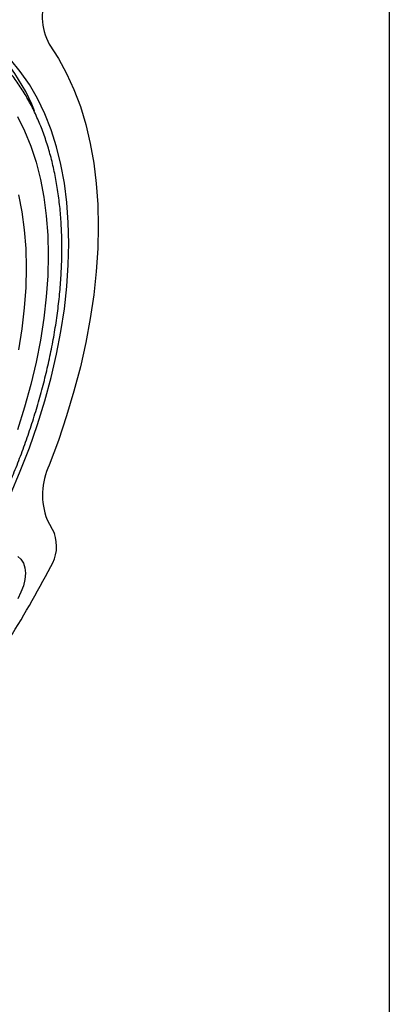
# Model space of a CAD drawing. Header units: inches. Extents: x 0.2 to 10.8, y 0.2 to 8.2.
# Tile 13 of 16: x 10.338 to 10.75, y 1.086 to 2.182. Entities that reach past the tile are written whole.
import ezdxf

# ---------------------------------------------------------------- set-up
doc = ezdxf.new("R2010")
doc.units = ezdxf.units.IN
doc.header["$MEASUREMENT"] = 0
doc.layers.add('TEXT', color=140, linetype='Continuous', lineweight=25)

msp = doc.modelspace()

# ---------------------------------------------------------------- linework, layer by layer
msp.add_line((10.36908443, 1.62562033), (10.37713047, 1.61034002))
at = {"flags": 128}
for points in [[(10.39317385, 1.93314181), (10.39262052, 1.95620614), (10.39096219, 1.97856278), (10.38820381, 2.00014501), (10.38435361, 2.02088842), (10.37942308, 2.0407311), (10.37342693, 2.05961383), (10.36638306, 2.07748027), (10.35831249, 2.09427708), (10.34923931, 2.10995415), (10.3391906, 2.12446468), (10.32819634, 2.13776537), (10.31628934, 2.14981653), (10.30350515, 2.16058219), (10.2898819, 2.17003022), (10.27546027, 2.17813242), (10.26028329, 2.18486462)], [(10.3714019, 2.15471992), (10.38158477, 2.13907198), (10.39077296, 2.12226106), (10.398941, 2.10433373), (10.4060663, 2.08533961), (10.41212911, 2.06533131), (10.41711265, 2.04436422), (10.42100312, 2.02249641), (10.42378975, 1.99978843), (10.42546482, 1.97630316), (10.42602369, 1.95210562), (10.42546482, 1.92726282), (10.42378975, 1.90184355), (10.42100312, 1.8759182), (10.41711265, 1.84955855), (10.41212911, 1.82283759), (10.4060663, 1.79582931), (10.398941, 1.76860851), (10.39077296, 1.74125055), (10.38158477, 1.71383118), (10.3714019, 1.68642634)], [(10.33588458, 2.07442167), (10.34385716, 2.05844977), (10.3508182, 2.04141006), (10.35674578, 2.02335618), (10.36162126, 2.00434491), (10.36542931, 1.98443609), (10.36815793, 1.96369234), (10.36979854, 1.94217893), (10.37034599, 1.91996357)], [(10.33739904, 1.81472269), (10.34120746, 1.83821992), (10.343937, 1.861314), (10.34557843, 1.88392679), (10.34612619, 1.90598177), (10.34557843, 1.92740433), (10.343937, 1.94812197), (10.34120746, 1.96806459), (10.33739904, 1.9871647)], [(10.32819634, 1.65349681), (10.3391906, 1.6794912), (10.34923931, 1.70560374), (10.35831249, 1.73175647), (10.36638306, 1.75787137), (10.37342693, 1.78387048), (10.37942308, 1.80967622), (10.38435361, 1.83521157), (10.38820381, 1.86040033), (10.39096219, 1.88516731), (10.39262052, 1.90943862), (10.39317385, 1.93314181)], [(10.37034599, 1.91996357), (10.36979854, 1.89711613), (10.36815793, 1.87370851), (10.36542931, 1.84981437), (10.36162126, 1.82550887), (10.35674578, 1.80086849), (10.3508182, 1.77597076), (10.34385716, 1.75089402), (10.33588458, 1.72571716)], [(10.33638596, 1.5845607), (10.33995194, 1.58160167), (10.3426017, 1.57740677), (10.34423342, 1.57213721), (10.34478438, 1.56599551)], [(10.34478438, 1.56599551), (10.34423342, 1.55921767), (10.3426017, 1.55206418), (10.33995194, 1.54480993), (10.33638596, 1.5377337)]]:
    msp.add_lwpolyline(points, dxfattribs=at)
for centre, radius, start, end in [((10.43131535, 2.18621983), 0.06768948, 156.8325251, 207.73346246), ((10.1636012, 2.00637659), 0.20525917, 21.21785201, 56.20289978), ((10.44080634, 1.65333399), 0.07689005, 154.5079848, 201.12674979), ((10.33687777, 1.5961415), 0.04268345, 327.83648611, 19.42950818), ((9.36955848, 2.0959303), 1.13134163, 327.50658687, 332.49341298)]:
    msp.add_arc(centre, radius, start, end)
msp.add_open_spline([(9.65960421, 1.42219599), (9.65962965, 1.42207609), (9.66091459, 1.41601921), (9.66423082, 1.40461897), (9.66962003, 1.38808766), (9.67595356, 1.37234923), (9.68310231, 1.35734253), (9.69109937, 1.34313265), (9.69993437, 1.32975054), (9.70960909, 1.31723671), (9.72012283, 1.30563018), (9.73147655, 1.29497234), (9.74367169, 1.28530697), (9.75670993, 1.27668139), (9.77059152, 1.2691475), (9.78531269, 1.26276226), (9.80086447, 1.25758634), (9.81723071, 1.25368274), (9.8337645, 1.251208), (9.85029663, 1.25005374), (9.86666279, 1.2500877), (9.88338604, 1.25127075), (9.90042218, 1.25359925), (9.91772672, 1.25706579), (9.93525507, 1.26165933), (9.95296284, 1.26736553), (9.97080595, 1.27416704), (9.98874071, 1.28204371), (10.00672357, 1.2909727), (10.02471125, 1.30092862), (10.04266072, 1.31188361), (10.06052934, 1.3238075), (10.07827447, 1.33666756), (10.09585318, 1.35042822), (10.11322216, 1.36505068), (10.13033724, 1.38049228), (10.14715286, 1.3967054), (10.16362078, 1.41363535), (10.17968763, 1.43121626), (10.19528946, 1.44936219), (10.21033802, 1.46794512), (10.22467973, 1.48672967), (10.23818927, 1.50547259), (10.24973007, 1.52240594), (10.25959263, 1.53758092), (10.26921729, 1.55299414), (10.28053865, 1.57203843), (10.29052821, 1.58998959), (10.29946119, 1.60691034), (10.30679407, 1.62138481), (10.3151434, 1.63878264), (10.32345945, 1.657174), (10.33165783, 1.67654483), (10.33955499, 1.69661305), (10.34703292, 1.71720333), (10.35399992, 1.73816945), (10.36038509, 1.75939043), (10.36613241, 1.78076245), (10.37119704, 1.80219408), (10.37554275, 1.82360316), (10.37914015, 1.84491471), (10.38196545, 1.86605951), (10.38399945, 1.88697309), (10.38522685, 1.90759505), (10.38563564, 1.92786859), (10.38521663, 1.94774007), (10.38396298, 1.96715863), (10.38186993, 1.98607578), (10.37893442, 2.0044453), (10.37515481, 2.0222231), (10.37053054, 2.03936699), (10.36506189, 2.05583626), (10.35874972, 2.07159136), (10.35159523, 2.08659357), (10.34359971, 2.10080466), (10.3347643, 2.11418645), (10.32508969, 2.12670036), (10.31457592, 2.13830687), (10.3032222, 2.14896472), (10.29102706, 2.15863008), (10.27798882, 2.16725566), (10.26410724, 2.17478956), (10.24938606, 2.1811748), (10.23383428, 2.18635071), (10.21746805, 2.19025436), (10.20093423, 2.19272892), (10.1844022, 2.19388381), (10.16803566, 2.19384751), (10.15131385, 2.1926732), (10.1342723, 2.19031201), (10.11876818, 2.18731214), (10.10887392, 2.18461424), (10.10482763, 2.18351092)], degree=3, knots=[0, 0, 0, 0, 0.00023006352, 0.01162189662, 0.02303698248, 0.03447773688, 0.04594774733, 0.05745205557, 0.06899752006, 0.08059322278, 0.09225084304, 0.10398487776, 0.11581255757, 0.12775331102, 0.13982767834, 0.15205433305, 0.16444754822, 0.17702032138, 0.18977958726, 0.20133609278, 0.21291859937, 0.22452340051, 0.23614666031, 0.24778411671, 0.25943155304, 0.27108509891, 0.28274137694, 0.29439753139, 0.30605117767, 0.31769985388, 0.32934182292, 0.34097558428, 0.35259953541, 0.36421179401, 0.37580994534, 0.38739067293, 0.39894916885, 0.41047811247, 0.42196575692, 0.43339201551, 0.44471955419, 0.45587043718, 0.46665100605, 0.47704233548, 0.48441319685, 0.49179646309, 0.5022504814, 0.51511234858, 0.52025743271, 0.52880273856, 0.53765872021, 0.54714476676, 0.5570311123, 0.56722515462, 0.57765298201, 0.5882621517, 0.59901396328, 0.60987939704, 0.6208363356, 0.63186769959, 0.64296016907, 0.65410329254, 0.66528885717, 0.67651043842, 0.68776307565, 0.69904303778, 0.71034765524, 0.72167499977, 0.73302378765, 0.74439380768, 0.75578564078, 0.76720072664, 0.77864148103, 0.79011149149, 0.80161579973, 0.81316126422, 0.82475696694, 0.8364145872, 0.84814862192, 0.85997630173, 0.87191705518, 0.88399142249, 0.8962180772, 0.90861129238, 0.92118406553, 0.93394333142, 0.94549983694, 0.95708234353, 0.96868714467, 0.98031040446, 0.99194786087, 1, 1, 1, 1])
at = {"layer": 'TEXT'}
msp.add_line((10.75, 8.25), (10.75, 0.25), dxfattribs=at)

doc.saveas('drawing.dxf')
